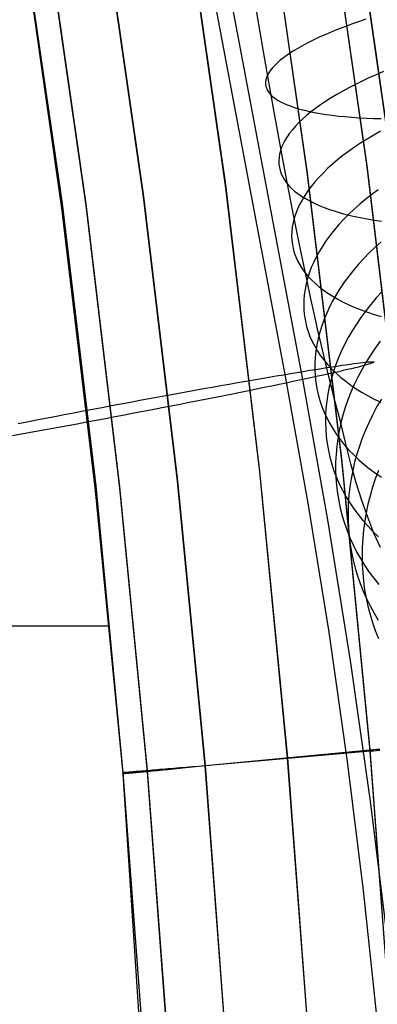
# Model space of a CAD drawing. Header units: millimetres. Extents: x 119 to 175.9, y -203.1 to -153.8.
# Tile 251 of 256: x 166.8 to 168.1, y -183.6 to -180.1. Entities that reach past the tile are written whole.
import ezdxf

# ---------------------------------------------------------------- set-up
doc = ezdxf.new("R2010")
doc.units = ezdxf.units.MM
doc.header["$MEASUREMENT"] = 0
doc.layers.add('Layer 01', color=5, linetype='Continuous', true_color=0x0000ff)

msp = doc.modelspace()

# ---------------------------------------------------------------- linework, layer by layer
at = {"layer": 'Layer 01'}
for p, q in [((167.7378, -181.3358, 30.4315), (166.9194, -176.9959, 30.5253)), ((167.8, -181.3541, 31.8211), (166.9816, -177.0142, 31.9149)), ((168.0279, -180.5955, 35.1613), (167.8803, -179.5679, 35.16)), ((168.1158, -180.5845, 34.8977), (167.9678, -179.5544, 34.8964)), ((168.1158, -180.5888, 31.7016), (167.9678, -179.5587, 31.7003)), ((167.817, -180.6228, 35.267), (167.6703, -179.6011, 35.2657)), ((168.0279, -180.6005, 31.4381), (167.8803, -179.5728, 31.4368)), ((167.817, -180.6278, 31.3329), (167.6703, -179.6061, 31.3316)), ((167.5261, -180.6663, 31.3329), (167.3805, -179.6528, 31.3316)), ((167.5267, -180.6642, 35.2673), (167.3812, -179.6507, 35.266)), ((167.2354, -180.7068, 31.3329), (167.091, -179.7014, 31.3316)), ((167.2363, -180.7055, 35.2672), (167.092, -179.7002, 35.2659)), ((166.8017, -179.7329, 34.922), (166.9472, -180.7303, 34.9233)), ((167.032, -180.7368, 31.441), (166.8885, -179.7372, 31.4397)), ((167.0323, -180.7318, 35.1592), (166.8888, -179.7322, 35.1579)), ((166.9463, -180.7432, 34.8979), (166.8031, -179.7461, 34.8967)), ((166.9463, -180.7472, 31.7018), (166.8031, -179.75, 31.7005)), ((167.6472, -180.1157, 33.937), (167.6343, -180.0395, 33.9176)), ((167.9976, -180.0858, 34.5907), (167.9727, -180.0946, 34.5692)), ((168.0232, -180.077, 34.6112), (167.9976, -180.0858, 34.5907)), ((167.6602, -180.1911, 33.9591), (167.6472, -180.1157, 33.937)), ((167.903, -180.1217, 34.4999), (167.8815, -180.1309, 34.4752)), ((167.9254, -180.1126, 34.5238), (167.903, -180.1217, 34.4999)), ((167.9486, -180.1036, 34.547), (167.9254, -180.1126, 34.5238)), ((167.9727, -180.0946, 34.5692), (167.9486, -180.1036, 34.547)), ((167.8225, -180.1585, 34.3967), (167.8048, -180.1678, 34.3692)), ((167.8412, -180.1493, 34.4236), (167.8225, -180.1585, 34.3967)), ((167.8609, -180.1401, 34.4498), (167.8412, -180.1493, 34.4236)), ((167.8815, -180.1309, 34.4752), (167.8609, -180.1401, 34.4498)), ((167.6733, -180.2657, 33.9837), (167.6602, -180.1911, 33.9591)), ((167.7578, -180.1954, 34.283), (167.7442, -180.2046, 34.2532)), ((167.7724, -180.1862, 34.3123), (167.7578, -180.1954, 34.283)), ((167.7881, -180.177, 34.3411), (167.7724, -180.1862, 34.3123)), ((167.8048, -180.1678, 34.3692), (167.7881, -180.177, 34.3411)), ((167.7099, -180.2317, 34.1611), (167.7007, -180.2406, 34.1296)), ((167.7202, -180.2227, 34.1922), (167.7099, -180.2317, 34.1611)), ((167.7317, -180.2137, 34.223), (167.7202, -180.2227, 34.1922)), ((167.7442, -180.2046, 34.2532), (167.7317, -180.2137, 34.223)), ((167.6864, -180.3394, 34.0109), (167.6733, -180.2657, 33.9837)), ((167.6799, -180.2667, 34.0332), (167.6753, -180.2751, 34.0006)), ((167.6857, -180.2581, 34.0656), (167.6799, -180.2667, 34.0332)), ((167.6927, -180.2494, 34.0977), (167.6857, -180.2581, 34.0656)), ((167.7007, -180.2406, 34.1296), (167.6927, -180.2494, 34.0977)), ((168.0861, -180.2627, 34.6907), (168.06, -180.2738, 34.672)), ((167.6695, -180.2916, 33.9349), (167.6684, -180.2996, 33.9019)), ((167.6684, -180.2996, 33.9019), (167.6684, -180.3075, 33.8688)), ((167.6718, -180.2834, 33.9678), (167.6695, -180.2916, 33.9349)), ((167.6753, -180.2751, 34.0006), (167.6718, -180.2834, 33.9678)), ((168.0102, -180.2965, 34.632), (167.9864, -180.3081, 34.6107)), ((168.0347, -180.285, 34.6524), (168.0102, -180.2965, 34.632)), ((168.06, -180.2738, 34.672), (168.0347, -180.285, 34.6524)), ((167.6684, -180.3075, 33.8688), (167.6696, -180.3152, 33.8357)), ((167.6696, -180.3152, 33.8357), (167.672, -180.3227, 33.8026)), ((167.672, -180.3227, 33.8026), (167.6755, -180.33, 33.7695)), ((167.6755, -180.33, 33.7695), (167.6802, -180.3371, 33.7366)), ((167.6802, -180.3371, 33.7366), (167.686, -180.344, 33.7038)), ((167.9415, -180.3318, 34.5658), (167.9204, -180.3439, 34.5422)), ((167.9636, -180.3199, 34.5887), (167.9415, -180.3318, 34.5658)), ((167.9864, -180.3081, 34.6107), (167.9636, -180.3199, 34.5887)), ((167.686, -180.344, 33.7038), (167.693, -180.3507, 33.6712)), ((167.6995, -180.4121, 34.0405), (167.6864, -180.3394, 34.0109)), ((167.693, -180.3507, 33.6712), (167.7011, -180.3571, 33.6388)), ((167.7011, -180.3571, 33.6388), (167.7104, -180.3634, 33.6067)), ((167.7104, -180.3634, 33.6067), (167.7207, -180.3693, 33.5749)), ((167.7207, -180.3693, 33.5749), (167.7322, -180.3751, 33.5434)), ((167.8809, -180.3684, 34.4928), (167.8626, -180.3808, 34.467)), ((167.9002, -180.3561, 34.5178), (167.8809, -180.3684, 34.4928)), ((167.9204, -180.3439, 34.5422), (167.9002, -180.3561, 34.5178)), ((167.7322, -180.3751, 33.5434), (167.7447, -180.3806, 33.5123)), ((167.7447, -180.3806, 33.5123), (167.7584, -180.3858, 33.4816)), ((167.7584, -180.3858, 33.4816), (167.7731, -180.3907, 33.4513)), ((167.7731, -180.3907, 33.4513), (167.7888, -180.3954, 33.4215)), ((167.7888, -180.3954, 33.4215), (167.8056, -180.3998, 33.3922)), ((167.8056, -180.3998, 33.3922), (167.8233, -180.4039, 33.3635)), ((167.829, -180.4058, 34.4137), (167.8137, -180.4184, 34.3862)), ((167.8233, -180.4039, 33.3635), (167.8421, -180.4077, 33.3354)), ((167.8453, -180.3933, 34.4407), (167.829, -180.4058, 34.4137)), ((167.8626, -180.3808, 34.467), (167.8453, -180.3933, 34.4407)), ((167.7126, -180.4838, 34.0726), (167.6995, -180.4121, 34.0405)), ((167.7995, -180.431, 34.3581), (167.7863, -180.4436, 34.3295)), ((167.8137, -180.4184, 34.3862), (167.7995, -180.431, 34.3581)), ((167.8421, -180.4077, 33.3354), (167.8618, -180.4113, 33.3079)), ((167.8618, -180.4113, 33.3079), (167.8824, -180.4145, 33.2811)), ((167.8824, -180.4145, 33.2811), (167.9039, -180.4174, 33.2549)), ((167.9039, -180.4174, 33.2549), (167.9264, -180.4201, 33.2295)), ((167.9264, -180.4201, 33.2295), (167.9496, -180.4224, 33.2048)), ((167.9496, -180.4224, 33.2048), (167.9738, -180.4244, 33.1809)), ((167.9738, -180.4244, 33.1809), (167.9987, -180.4261, 33.1578)), ((167.9987, -180.4261, 33.1578), (168.0243, -180.4274, 33.1356)), ((168.0243, -180.4274, 33.1356), (168.0508, -180.4285, 33.1142)), ((168.0508, -180.4285, 33.1142), (168.0779, -180.4292, 33.0937)), ((167.7632, -180.4688, 34.2709), (167.7533, -180.4814, 34.241)), ((167.7742, -180.4562, 34.3004), (167.7632, -180.4688, 34.2709)), ((167.7863, -180.4436, 34.3295), (167.7742, -180.4562, 34.3004)), ((168.0758, -180.4736, 34.7428), (168.0515, -180.4875, 34.7237)), ((167.7258, -180.5543, 34.1072), (167.7126, -180.4838, 34.0726)), ((167.7369, -180.5064, 34.1802), (167.7303, -180.5188, 34.1493)), ((167.7445, -180.4939, 34.2108), (167.7369, -180.5064, 34.1802)), ((167.7533, -180.4814, 34.241), (167.7445, -180.4939, 34.2108)), ((168.0279, -180.5016, 34.7039), (168.0052, -180.516, 34.6833)), ((168.0515, -180.4875, 34.7237), (168.0279, -180.5016, 34.7039)), ((167.7208, -180.5433, 34.0868), (167.7177, -180.5554, 34.0552)), ((167.725, -180.5311, 34.1181), (167.7208, -180.5433, 34.0868)), ((167.7303, -180.5188, 34.1493), (167.725, -180.5311, 34.1181)), ((167.9624, -180.5454, 34.6398), (167.9423, -180.5604, 34.617)), ((167.9833, -180.5306, 34.6619), (167.9624, -180.5454, 34.6398)), ((168.0052, -180.516, 34.6833), (167.9833, -180.5306, 34.6619)), ((167.7158, -180.5674, 34.0236), (167.7151, -180.5792, 33.9918)), ((167.7151, -180.5792, 33.9918), (167.7155, -180.5908, 33.9599)), ((167.7177, -180.5554, 34.0552), (167.7158, -180.5674, 34.0236)), ((167.7389, -180.6236, 34.1441), (167.7258, -180.5543, 34.1072)), ((167.9232, -180.5757, 34.5935), (167.9051, -180.591, 34.5694)), ((167.9423, -180.5604, 34.617), (167.9232, -180.5757, 34.5935)), ((167.7155, -180.5908, 33.9599), (167.7171, -180.6023, 33.928)), ((167.7171, -180.6023, 33.928), (167.7198, -180.6136, 33.8962)), ((167.7198, -180.6136, 33.8962), (167.7238, -180.6246, 33.8644)), ((167.888, -180.6066, 34.5446), (167.8719, -180.6222, 34.5193)), ((167.9051, -180.591, 34.5694), (167.888, -180.6066, 34.5446)), ((168.1507, -181.6238, 35.1626), (168.0279, -180.5955, 35.1613)), ((168.1507, -181.6287, 31.4394), (168.0279, -180.6005, 31.4381)), ((167.7238, -180.6246, 33.8644), (167.7288, -180.6355, 33.8326)), ((167.7288, -180.6355, 33.8326), (167.735, -180.6461, 33.801)), ((167.735, -180.6461, 33.801), (167.7424, -180.6565, 33.7696)), ((167.752, -180.6916, 34.1834), (167.7389, -180.6236, 34.1441)), ((167.9392, -181.6456, 35.2683), (167.817, -180.6228, 35.267)), ((167.9392, -181.6506, 31.3342), (167.817, -180.6278, 31.3329)), ((167.8568, -180.638, 34.4934), (167.8427, -180.6539, 34.4669)), ((167.8719, -180.6222, 34.5193), (167.8568, -180.638, 34.4934)), ((167.6473, -181.6816, 31.3342), (167.5261, -180.6663, 31.3329)), ((167.6478, -181.6795, 35.2686), (167.5267, -180.6642, 35.2673)), ((167.7424, -180.6565, 33.7696), (167.7509, -180.6666, 33.7384)), ((167.7509, -180.6666, 33.7384), (167.7605, -180.6765, 33.7074)), ((167.7605, -180.6765, 33.7074), (167.7712, -180.686, 33.6766)), ((167.7712, -180.686, 33.6766), (167.783, -180.6953, 33.6462)), ((167.8178, -180.6858, 34.4126), (167.807, -180.7019, 34.3848)), ((167.8297, -180.6698, 34.44), (167.8178, -180.6858, 34.4126)), ((167.8427, -180.6539, 34.4669), (167.8297, -180.6698, 34.44)), ((168.0674, -180.6812, 34.8205), (168.0448, -180.6979, 34.8015)), ((167.3556, -181.7146, 31.3342), (167.2354, -180.7068, 31.3329)), ((167.3565, -181.7134, 35.2685), (167.2363, -180.7055, 35.2672)), ((167.7651, -180.7583, 34.225), (167.752, -180.6916, 34.1834)), ((167.783, -180.6953, 33.6462), (167.7959, -180.7043, 33.6162)), ((167.7973, -180.7179, 34.3566), (167.7887, -180.734, 34.328)), ((167.7959, -180.7043, 33.6162), (167.8099, -180.713, 33.5865)), ((167.807, -180.7019, 34.3848), (167.7973, -180.7179, 34.3566)), ((167.8099, -180.713, 33.5865), (167.8249, -180.7213, 33.5573)), ((167.8249, -180.7213, 33.5573), (167.8409, -180.7293, 33.5285)), ((168.023, -180.715, 34.7819), (168.0022, -180.7324, 34.7616)), ((168.0448, -180.6979, 34.8015), (168.023, -180.715, 34.7819)), ((167.0656, -181.7437, 34.8992), (166.9463, -180.7432, 34.8979)), ((167.0656, -181.7476, 31.7031), (166.9463, -180.7472, 31.7018)), ((166.9472, -180.7303, 34.9233), (167.0668, -181.7311, 34.9246)), ((167.1516, -181.7394, 31.4422), (167.032, -180.7368, 31.441)), ((167.1519, -181.7345, 35.1604), (167.0323, -180.7318, 35.1592)), ((167.7812, -180.75, 34.2991), (167.7749, -180.766, 34.2699)), ((167.7887, -180.734, 34.328), (167.7812, -180.75, 34.2991)), ((167.8409, -180.7293, 33.5285), (167.858, -180.737, 33.5002)), ((167.858, -180.737, 33.5002), (167.876, -180.7443, 33.4724)), ((167.876, -180.7443, 33.4724), (167.895, -180.7513, 33.4452)), ((167.895, -180.7513, 33.4452), (167.915, -180.7579, 33.4186)), ((167.9823, -180.7501, 34.7406), (167.9633, -180.768, 34.7189)), ((168.0022, -180.7324, 34.7616), (167.9823, -180.7501, 34.7406)), ((167.7781, -180.8234, 34.2688), (167.7651, -180.7583, 34.225)), ((167.7697, -180.7819, 34.2405), (167.7657, -180.7977, 34.2108)), ((167.7749, -180.766, 34.2699), (167.7697, -180.7819, 34.2405)), ((167.915, -180.7579, 33.4186), (167.9359, -180.7641, 33.3926)), ((167.9453, -180.7862, 34.6967), (167.9283, -180.8046, 34.6738)), ((167.9359, -180.7641, 33.3926), (167.9577, -180.7699, 33.3673)), ((167.9633, -180.768, 34.7189), (167.9453, -180.7862, 34.6967)), ((167.9577, -180.7699, 33.3673), (167.9803, -180.7753, 33.3426)), ((167.9803, -180.7753, 33.3426), (168.0038, -180.7803, 33.3187)), ((168.0038, -180.7803, 33.3187), (168.0282, -180.785, 33.2955)), ((168.0282, -180.785, 33.2955), (168.0533, -180.7892, 33.2731)), ((168.0533, -180.7892, 33.2731), (168.0791, -180.793, 33.2515)), ((167.7629, -180.8135, 34.1809), (167.7612, -180.8291, 34.1509)), ((167.7657, -180.7977, 34.2108), (167.7629, -180.8135, 34.1809)), ((167.791, -180.8871, 34.3148), (167.7781, -180.8234, 34.2688)), ((167.9123, -180.8232, 34.6504), (167.8974, -180.842, 34.6264)), ((167.9283, -180.8046, 34.6738), (167.9123, -180.8232, 34.6504)), ((167.7612, -180.8291, 34.1509), (167.7606, -180.8446, 34.1208)), ((167.7606, -180.8446, 34.1208), (167.7612, -180.8599, 34.0906)), ((167.7612, -180.8599, 34.0906), (167.763, -180.875, 34.0603)), ((167.8835, -180.861, 34.602), (167.8706, -180.88, 34.577)), ((167.8974, -180.842, 34.6264), (167.8835, -180.861, 34.602)), ((167.763, -180.875, 34.0603), (167.7659, -180.89, 34.0301)), ((167.7659, -180.89, 34.0301), (167.77, -180.9047, 33.9998)), ((167.8038, -180.9492, 34.363), (167.791, -180.8871, 34.3148)), ((167.8706, -180.88, 34.577), (167.8589, -180.8992, 34.5516)), ((168.0564, -180.885, 34.919), (168.0358, -180.9048, 34.9005)), ((168.0779, -180.8656, 34.9368), (168.0564, -180.885, 34.919)), ((167.77, -180.9047, 33.9998), (167.7753, -180.9193, 33.9697)), ((167.7753, -180.9193, 33.9697), (167.7817, -180.9335, 33.9396)), ((167.8482, -180.9185, 34.5258), (167.8387, -180.9378, 34.4996)), ((167.8589, -180.8992, 34.5516), (167.8482, -180.9185, 34.5258)), ((168.0161, -180.925, 34.8815), (167.9974, -180.9455, 34.8618)), ((168.0358, -180.9048, 34.9005), (168.0161, -180.925, 34.8815)), ((167.7817, -180.9335, 33.9396), (167.7892, -180.9475, 33.9097)), ((167.7892, -180.9475, 33.9097), (167.7979, -180.9613, 33.88)), ((167.7979, -180.9613, 33.88), (167.8077, -180.9747, 33.8505)), ((167.8165, -181.0096, 34.4133), (167.8038, -180.9492, 34.363)), ((167.8303, -180.9571, 34.4731), (167.823, -180.9765, 34.4462)), ((167.8387, -180.9378, 34.4996), (167.8303, -180.9571, 34.4731)), ((167.9974, -180.9455, 34.8618), (167.9797, -180.9663, 34.8415)), ((167.8077, -180.9747, 33.8505), (167.8185, -180.9878, 33.8212)), ((167.8168, -180.9959, 34.4191), (167.8118, -181.0152, 34.3917)), ((167.823, -180.9765, 34.4462), (167.8168, -180.9959, 34.4191)), ((167.8185, -180.9878, 33.8212), (167.8305, -181.0006, 33.7922)), ((167.8305, -181.0006, 33.7922), (167.8436, -181.013, 33.7635)), ((167.9629, -180.9874, 34.8207), (167.9473, -181.0087, 34.7994)), ((167.9797, -180.9663, 34.8415), (167.9629, -180.9874, 34.8207)), ((167.808, -181.0345, 34.364), (167.8053, -181.0537, 34.3362)), ((167.8118, -181.0152, 34.3917), (167.808, -181.0345, 34.364)), ((167.8291, -181.0683, 34.4656), (167.8165, -181.0096, 34.4133)), ((167.8436, -181.013, 33.7635), (167.8577, -181.0251, 33.7352)), ((167.8577, -181.0251, 33.7352), (167.8729, -181.0368, 33.7072)), ((167.9326, -181.0303, 34.7776), (167.919, -181.0521, 34.7553)), ((167.9473, -181.0087, 34.7994), (167.9326, -181.0303, 34.7776)), ((167.8053, -181.0537, 34.3362), (167.8038, -181.0728, 34.3082)), ((167.8416, -181.1251, 34.52), (167.8291, -181.0683, 34.4656)), ((167.8729, -181.0368, 33.7072), (167.8891, -181.0481, 33.6797)), ((167.8891, -181.0481, 33.6797), (167.9063, -181.0591, 33.6527)), ((167.9063, -181.0591, 33.6527), (167.9244, -181.0696, 33.6261)), ((167.919, -181.0521, 34.7553), (167.9065, -181.074, 34.7326)), ((167.9244, -181.0696, 33.6261), (167.9436, -181.0796, 33.6)), ((168.0604, -181.0651, 35.0503), (168.0413, -181.0876, 35.0333)), ((168.0804, -181.043, 35.0669), (168.0604, -181.0651, 35.0503)), ((167.8038, -181.0728, 34.3082), (167.8034, -181.0917, 34.2801)), ((167.8034, -181.0917, 34.2801), (167.8042, -181.1106, 34.2519)), ((167.8951, -181.0961, 34.7094), (167.8848, -181.1184, 34.6858)), ((167.9065, -181.074, 34.7326), (167.8951, -181.0961, 34.7094)), ((167.9436, -181.0796, 33.6), (167.9637, -181.0893, 33.5745)), ((167.9637, -181.0893, 33.5745), (167.9847, -181.0985, 33.5496)), ((167.9847, -181.0985, 33.5496), (168.0066, -181.1072, 33.5252)), ((168.0413, -181.0876, 35.0333), (168.0232, -181.1105, 35.0156)), ((167.8042, -181.1106, 34.2519), (167.8062, -181.1292, 34.2236)), ((167.8062, -181.1292, 34.2236), (167.8093, -181.1477, 34.1954)), ((167.8539, -181.1802, 34.5762), (167.8416, -181.1251, 34.52)), ((167.8848, -181.1184, 34.6858), (167.8756, -181.1407, 34.6619)), ((168.0061, -181.1338, 34.9975), (167.99, -181.1574, 34.9788)), ((168.0232, -181.1105, 35.0156), (168.0061, -181.1338, 34.9975)), ((168.0066, -181.1072, 33.5252), (168.0294, -181.1154, 33.5016)), ((168.0294, -181.1154, 33.5016), (168.053, -181.1232, 33.4785)), ((168.053, -181.1232, 33.4785), (168.0774, -181.1305, 33.4562)), ((167.8093, -181.1477, 34.1954), (167.8136, -181.1659, 34.1671)), ((167.8136, -181.1659, 34.1671), (167.8191, -181.1839, 34.1389)), ((167.8675, -181.1632, 34.6376), (167.8606, -181.1856, 34.6131)), ((167.8756, -181.1407, 34.6619), (167.8675, -181.1632, 34.6376)), ((167.99, -181.1574, 34.9788), (167.9749, -181.1812, 34.9597)), ((167.8191, -181.1839, 34.1389), (167.8256, -181.2017, 34.1107)), ((167.8256, -181.2017, 34.1107), (167.8334, -181.2191, 34.0827)), ((167.8548, -181.2081, 34.5882), (167.8502, -181.2306, 34.5632)), ((167.8661, -181.2332, 34.6343), (167.8539, -181.1802, 34.5762)), ((167.8606, -181.1856, 34.6131), (167.8548, -181.2081, 34.5882)), ((167.9609, -181.2054, 34.9401), (167.948, -181.2298, 34.9201)), ((167.9749, -181.1812, 34.9597), (167.9609, -181.2054, 34.9401)), ((167.8334, -181.2191, 34.0827), (167.8422, -181.2363, 34.0548)), ((167.8422, -181.2363, 34.0548), (167.8522, -181.2532, 34.0271)), ((167.8502, -181.2306, 34.5632), (167.8467, -181.2531, 34.5378)), ((167.8781, -181.2843, 34.6942), (167.8661, -181.2332, 34.6343)), ((167.948, -181.2298, 34.9201), (167.9362, -181.2545, 34.8997)), ((168.0568, -181.2424, 35.1914), (168.0398, -181.2676, 35.1758)), ((168.0748, -181.2177, 35.2065), (168.0568, -181.2424, 35.1914)), ((167.8444, -181.2755, 34.5124), (167.8432, -181.2978, 34.4867)), ((167.8467, -181.2531, 34.5378), (167.8444, -181.2755, 34.5124)), ((167.8522, -181.2532, 34.0271), (167.8633, -181.2697, 33.9997)), ((167.8633, -181.2697, 33.9997), (167.8754, -181.2858, 33.9724)), ((167.9255, -181.2793, 34.8789), (167.9159, -181.3043, 34.8578)), ((167.9362, -181.2545, 34.8997), (167.9255, -181.2793, 34.8789)), ((168.0398, -181.2676, 35.1758), (168.0238, -181.2932, 35.1598)), ((167.8432, -181.2978, 34.4867), (167.8433, -181.32, 34.4609)), ((167.8462, -181.318, 30.5507), (167.8664, -181.3147, 30.578)), ((167.8664, -181.3147, 30.578), (167.8858, -181.3117, 30.6059)), ((167.8754, -181.2858, 33.9724), (167.8887, -181.3016, 33.9455)), ((167.8899, -181.3334, 34.7558), (167.8781, -181.2843, 34.6942)), ((167.8858, -181.3117, 30.6059), (167.9041, -181.3088, 30.6346)), ((167.8887, -181.3016, 33.9455), (167.903, -181.3169, 33.9188)), ((167.9041, -181.3088, 30.6346), (167.9215, -181.3062, 30.6639)), ((167.9159, -181.3043, 34.8578), (167.9074, -181.3294, 34.8363)), ((167.9215, -181.3062, 30.6639), (167.9379, -181.3037, 30.6937)), ((167.9379, -181.3037, 30.6937), (167.9532, -181.3015, 30.7241)), ((167.9532, -181.3015, 30.7241), (167.9675, -181.2995, 30.7551)), ((167.9675, -181.2995, 30.7551), (167.9808, -181.2977, 30.7865)), ((167.9854, -181.3126, 31.5194), (167.9726, -181.3157, 31.5509)), ((167.9808, -181.2977, 30.7865), (167.9929, -181.2961, 30.8184)), ((167.9972, -181.3097, 31.4875), (167.9854, -181.3126, 31.5194)), ((167.9929, -181.2961, 30.8184), (168.004, -181.2947, 30.8506)), ((168.0078, -181.307, 31.4552), (167.9972, -181.3097, 31.4875)), ((168.004, -181.2947, 30.8506), (168.014, -181.2935, 30.8833)), ((168.0174, -181.3045, 31.4225), (168.0078, -181.307, 31.4552)), ((168.0238, -181.2932, 35.1598), (168.0089, -181.3191, 35.1434)), ((168.014, -181.2935, 30.8833), (168.0228, -181.2925, 30.9162)), ((168.0258, -181.3022, 31.3895), (168.0174, -181.3045, 31.4225)), ((168.0228, -181.2925, 30.9162), (168.0305, -181.2918, 30.9495)), ((168.0331, -181.3001, 31.3562), (168.0258, -181.3022, 31.3895)), ((168.0305, -181.2918, 30.9495), (168.0371, -181.2913, 30.983)), ((168.0393, -181.2982, 31.3227), (168.0331, -181.3001, 31.3562)), ((168.0371, -181.2913, 30.983), (168.0426, -181.291, 31.0167)), ((168.0443, -181.2965, 31.2889), (168.0393, -181.2982, 31.3227)), ((168.0426, -181.291, 31.0167), (168.0468, -181.2909, 31.0506)), ((168.0481, -181.2951, 31.255), (168.0443, -181.2965, 31.2889)), ((168.0468, -181.2909, 31.0506), (168.05, -181.2911, 31.0846)), ((168.0508, -181.2938, 31.221), (168.0481, -181.2951, 31.255)), ((168.05, -181.2911, 31.0846), (168.0519, -181.2914, 31.1187)), ((168.0524, -181.2928, 31.1869), (168.0508, -181.2938, 31.221)), ((168.0519, -181.2914, 31.1187), (168.0527, -181.292, 31.1528)), ((168.0527, -181.292, 31.1528), (168.0524, -181.2928, 31.1869)), ((167.6533, -181.3502, 30.3612), (167.6801, -181.3456, 30.3818)), ((167.6801, -181.3456, 30.3818), (167.7062, -181.3412, 30.4033)), ((167.7062, -181.3412, 30.4033), (167.7316, -181.3369, 30.4258)), ((167.7316, -181.3369, 30.4258), (167.7562, -181.3327, 30.4491)), ((167.8197, -181.7924, 30.4149), (167.7378, -181.3358, 30.4315)), ((167.7562, -181.3327, 30.4491), (167.78, -181.3288, 30.4733)), ((167.78, -181.3288, 30.4733), (167.8029, -181.325, 30.4983)), ((167.8029, -181.325, 30.4983), (167.825, -181.3214, 30.5241)), ((167.833, -181.3471, 31.7826), (167.8112, -181.3517, 31.8085)), ((167.825, -181.3214, 30.5241), (167.8462, -181.318, 30.5507)), ((167.8538, -181.3425, 31.7559), (167.833, -181.3471, 31.7826)), ((167.8433, -181.32, 34.4609), (167.8445, -181.342, 34.4351)), ((167.8445, -181.342, 34.4351), (167.8468, -181.3639, 34.4091)), ((167.8737, -181.3382, 31.7285), (167.8538, -181.3425, 31.7559)), ((167.8927, -181.334, 31.7004), (167.8737, -181.3382, 31.7285)), ((167.9015, -181.3803, 34.819), (167.8899, -181.3334, 34.7558)), ((167.9107, -181.33, 31.6717), (167.8927, -181.334, 31.7004)), ((167.9074, -181.3294, 34.8363), (167.9001, -181.3546, 34.8146)), ((167.903, -181.3169, 33.9188), (167.9183, -181.3319, 33.8925)), ((167.9277, -181.3262, 31.6424), (167.9107, -181.33, 31.6717)), ((167.9183, -181.3319, 33.8925), (167.9347, -181.3464, 33.8666)), ((167.9437, -181.3225, 31.6124), (167.9277, -181.3262, 31.6424)), ((167.9347, -181.3464, 33.8666), (167.9521, -181.3604, 33.8411)), ((167.9587, -181.319, 31.5819), (167.9437, -181.3225, 31.6124)), ((167.9726, -181.3157, 31.5509), (167.9587, -181.319, 31.5819)), ((167.995, -181.3454, 35.1265), (167.9822, -181.3719, 35.1093)), ((168.0089, -181.3191, 35.1434), (167.995, -181.3454, 35.1265)), ((167.4483, -181.3864, 30.2449), (167.4792, -181.3808, 30.2584)), ((167.4792, -181.3808, 30.2584), (167.5096, -181.3754, 30.2729)), ((167.5096, -181.3754, 30.2729), (167.5395, -181.3701, 30.2885)), ((167.5395, -181.3701, 30.2885), (167.5689, -181.3649, 30.3052)), ((167.5689, -181.3649, 30.3052), (167.5977, -181.3599, 30.3228)), ((167.5977, -181.3599, 30.3228), (167.6258, -181.355, 30.3415)), ((167.6258, -181.355, 30.3415), (167.6533, -181.3502, 30.3612)), ((167.6634, -181.3826, 31.9464), (167.6361, -181.3881, 31.9662)), ((167.6899, -181.3771, 31.9256), (167.6634, -181.3826, 31.9464)), ((167.7158, -181.3718, 31.9039), (167.6899, -181.3771, 31.9256)), ((167.7408, -181.3666, 31.8813), (167.7158, -181.3718, 31.9039)), ((167.7651, -181.3615, 31.8579), (167.7408, -181.3666, 31.8813)), ((167.7886, -181.3565, 31.8336), (167.7651, -181.3615, 31.8579)), ((167.8112, -181.3517, 31.8085), (167.7886, -181.3565, 31.8336)), ((167.8892, -181.8516, 31.803), (167.8, -181.3541, 31.8211)), ((167.8468, -181.3639, 34.4091), (167.8504, -181.3856, 34.3832)), ((167.8939, -181.3799, 34.7925), (167.8889, -181.4052, 34.7702)), ((167.9001, -181.3546, 34.8146), (167.8939, -181.3799, 34.7925)), ((167.9129, -181.4251, 34.8839), (167.9015, -181.3803, 34.819)), ((167.9521, -181.3604, 33.8411), (167.9705, -181.374, 33.816)), ((167.9822, -181.3719, 35.1093), (167.9705, -181.3988, 35.0917)), ((167.9705, -181.374, 33.816), (167.9898, -181.3871, 33.7914)), ((167.2552, -181.4216, 30.1876), (167.2881, -181.4155, 30.1943)), ((167.2881, -181.4155, 30.1943), (167.3208, -181.4095, 30.2021)), ((167.3208, -181.4095, 30.2021), (167.3532, -181.4036, 30.2111)), ((167.3532, -181.4036, 30.2111), (167.3853, -181.3978, 30.2213)), ((167.3853, -181.3978, 30.2213), (167.417, -181.392, 30.2325)), ((167.417, -181.392, 30.2325), (167.4483, -181.3864, 30.2449)), ((167.4906, -181.4174, 32.05), (167.4598, -181.4235, 32.0637)), ((167.5208, -181.4114, 32.0353), (167.4906, -181.4174, 32.05)), ((167.5505, -181.4054, 32.0196), (167.5208, -181.4114, 32.0353)), ((167.5796, -181.3996, 32.0028), (167.5505, -181.4054, 32.0196)), ((167.6082, -181.3938, 31.985), (167.5796, -181.3996, 32.0028)), ((167.6361, -181.3881, 31.9662), (167.6082, -181.3938, 31.985)), ((167.8504, -181.3856, 34.3832), (167.8551, -181.407, 34.3572)), ((167.8551, -181.407, 34.3572), (167.8609, -181.4283, 34.3313)), ((167.8889, -181.4052, 34.7702), (167.885, -181.4305, 34.7477)), ((167.9705, -181.3988, 35.0917), (167.9599, -181.4258, 35.0737)), ((167.9898, -181.3871, 33.7914), (168.0101, -181.3997, 33.7673)), ((168.0101, -181.3997, 33.7673), (168.0313, -181.4118, 33.7438)), ((168.0313, -181.4118, 33.7438), (168.0533, -181.4233, 33.7208)), ((167.0547, -181.459, 30.1722), (167.0883, -181.4527, 30.1718)), ((167.0883, -181.4527, 30.1718), (167.1218, -181.4464, 30.1726)), ((167.1218, -181.4464, 30.1726), (167.1553, -181.4401, 30.1746)), ((167.1553, -181.4401, 30.1746), (167.1887, -181.4339, 30.1777)), ((167.1887, -181.4339, 30.1777), (167.222, -181.4277, 30.1821)), ((167.222, -181.4277, 30.1821), (167.2552, -181.4216, 30.1876)), ((167.3329, -181.4484, 32.107), (167.3003, -181.4547, 32.115)), ((167.3652, -181.4421, 32.0979), (167.3329, -181.4484, 32.107)), ((167.3971, -181.4358, 32.0876), (167.3652, -181.4421, 32.0979)), ((167.4287, -181.4296, 32.0762), (167.3971, -181.4358, 32.0876)), ((167.4598, -181.4235, 32.0637), (167.4287, -181.4296, 32.0762)), ((167.8609, -181.4283, 34.3313), (167.8679, -181.4492, 34.3054)), ((167.8679, -181.4492, 34.3054), (167.876, -181.4698, 34.2797)), ((167.885, -181.4305, 34.7477), (167.8823, -181.4558, 34.725)), ((167.9241, -181.4677, 34.9502), (167.9129, -181.4251, 34.8839)), ((167.9505, -181.4531, 35.0555), (167.9422, -181.4805, 35.0369)), ((167.9599, -181.4258, 35.0737), (167.9505, -181.4531, 35.0555)), ((168.063, -181.4501, 35.3942), (168.0484, -181.4775, 35.3798)), ((168.0533, -181.4233, 33.7208), (168.0763, -181.4343, 33.6983)), ((168.0786, -181.4231, 35.4081), (168.063, -181.4501, 35.3942)), ((166.8883, -181.4908, 30.1918), (166.9213, -181.4845, 30.1855)), ((166.9213, -181.4845, 30.1855), (166.9545, -181.4781, 30.1804)), ((166.9545, -181.4781, 30.1804), (166.9878, -181.4717, 30.1765)), ((166.9878, -181.4717, 30.1765), (167.0212, -181.4654, 30.1737)), ((167.0212, -181.4654, 30.1737), (167.0547, -181.459, 30.1722)), ((167.1343, -181.4865, 32.1376), (167.1007, -181.4928, 32.1386)), ((167.1678, -181.4801, 32.1354), (167.1343, -181.4865, 32.1376)), ((167.2011, -181.4737, 32.1321), (167.1678, -181.4801, 32.1354)), ((167.2344, -181.4674, 32.1276), (167.2011, -181.4737, 32.1321)), ((167.2674, -181.461, 32.1219), (167.2344, -181.4674, 32.1276)), ((167.3003, -181.4547, 32.115), (167.2674, -181.461, 32.1219)), ((167.876, -181.4698, 34.2797), (167.8853, -181.4902, 34.254)), ((167.8808, -181.481, 34.7021), (167.8804, -181.5062, 34.6791)), ((167.8823, -181.4558, 34.725), (167.8808, -181.481, 34.7021)), ((167.935, -181.508, 35.018), (167.9241, -181.4677, 34.9502)), ((167.9422, -181.4805, 35.0369), (167.935, -181.508, 35.018)), ((168.0484, -181.4775, 35.3798), (168.0349, -181.5052, 35.3651)), ((166.7911, -181.5097, 30.2175), (166.8232, -181.5035, 30.2078)), ((166.8232, -181.5035, 30.2078), (166.8556, -181.4972, 30.1992)), ((166.8556, -181.4972, 30.1992), (166.8883, -181.4908, 30.1918)), ((166.9336, -181.5241, 32.1257), (166.9006, -181.5302, 32.1196)), ((166.9668, -181.5179, 32.1306), (166.9336, -181.5241, 32.1257)), ((167.0002, -181.5117, 32.1344), (166.9668, -181.5179, 32.1306)), ((167.0337, -181.5054, 32.137), (167.0002, -181.5117, 32.1344)), ((167.0672, -181.4991, 32.1383), (167.0337, -181.5054, 32.137)), ((167.1007, -181.4928, 32.1386), (167.0672, -181.4991, 32.1383)), ((167.8804, -181.5062, 34.6791), (167.8812, -181.5312, 34.6559)), ((167.8853, -181.4902, 34.254), (167.8957, -181.5102, 34.2285)), ((167.8957, -181.5102, 34.2285), (167.9072, -181.5298, 34.2032)), ((167.935, -181.508, 35.018), (167.929, -181.5357, 34.9989)), ((167.9522, -181.5821, 35.1236), (167.935, -181.508, 35.018)), ((168.0349, -181.5052, 35.3651), (168.0224, -181.5332, 35.3501)), ((166.803, -181.548, 32.0943), (166.771, -181.5538, 32.0836)), ((166.8352, -181.5421, 32.1039), (166.803, -181.548, 32.0943)), ((166.8678, -181.5362, 32.1123), (166.8352, -181.5421, 32.1039)), ((166.9006, -181.5302, 32.1196), (166.8678, -181.5362, 32.1123)), ((167.8812, -181.5312, 34.6559), (167.8832, -181.5561, 34.6327)), ((167.8832, -181.5561, 34.6327), (167.8864, -181.5808, 34.6094)), ((167.9072, -181.5298, 34.2032), (167.9197, -181.549, 34.1782)), ((167.9197, -181.549, 34.1782), (167.9334, -181.5678, 34.1533)), ((167.929, -181.5357, 34.9989), (167.9241, -181.5634, 34.9796)), ((168.0224, -181.5332, 35.3501), (168.0111, -181.5614, 35.3346)), ((167.8864, -181.5808, 34.6094), (167.8907, -181.6053, 34.5861)), ((167.9204, -181.5911, 34.96), (167.9179, -181.6189, 34.9403)), ((167.9241, -181.5634, 34.9796), (167.9204, -181.5911, 34.96)), ((167.9334, -181.5678, 34.1533), (167.9481, -181.5861, 34.1288)), ((167.9481, -181.5861, 34.1288), (167.9638, -181.604, 34.1045)), ((167.9704, -181.6527, 35.2315), (167.9522, -181.5821, 35.1236)), ((168.0009, -181.5899, 35.3189), (167.9918, -181.6186, 35.3028)), ((168.0111, -181.5614, 35.3346), (168.0009, -181.5899, 35.3189)), ((167.8907, -181.6053, 34.5861), (167.8962, -181.6296, 34.5628)), ((167.9179, -181.6189, 34.9403), (167.9165, -181.6466, 34.9204)), ((167.9638, -181.604, 34.1045), (167.9806, -181.6214, 34.0806)), ((167.9806, -181.6214, 34.0806), (167.9984, -181.6383, 34.057)), ((167.9918, -181.6186, 35.3028), (167.9838, -181.6475, 35.2864)), ((167.8962, -181.6296, 34.5628), (167.9029, -181.6536, 34.5395)), ((167.9029, -181.6536, 34.5395), (167.9106, -181.6773, 34.5163)), ((167.9165, -181.6466, 34.9204), (167.9163, -181.6742, 34.9003)), ((168.0389, -182.6665, 35.2697), (167.9392, -181.6456, 35.2683)), ((168.0389, -182.6715, 31.3355), (167.9392, -181.6506, 31.3342)), ((167.9896, -181.7197, 35.3415), (167.9704, -181.6527, 35.2315)), ((167.9838, -181.6475, 35.2864), (167.977, -181.6765, 35.2697)), ((167.9984, -181.6383, 34.057), (168.0171, -181.6547, 34.0339)), ((168.0171, -181.6547, 34.0339), (168.0369, -181.6706, 34.0111)), ((167.7464, -182.6965, 31.3355), (167.6473, -181.6816, 31.3342)), ((167.7469, -182.6944, 35.2699), (167.6478, -181.6795, 35.2686)), ((167.9106, -181.6773, 34.5163), (167.9196, -181.7007, 34.4931)), ((167.9163, -181.6742, 34.9003), (167.9173, -181.7017, 34.8801)), ((167.977, -181.6765, 35.2697), (167.9714, -181.7056, 35.2528)), ((168.0369, -181.6706, 34.0111), (168.0575, -181.6858, 33.9889)), ((168.0681, -181.6763, 35.6042), (168.0571, -181.7059, 35.5911)), ((168.0575, -181.6858, 33.9889), (168.0791, -181.7005, 33.967)), ((167.0668, -181.7311, 34.9246), (167.1603, -182.7348, 34.9259)), ((167.4541, -182.7235, 31.3355), (167.3556, -181.7146, 31.3342)), ((167.4549, -182.7222, 35.2698), (167.3565, -181.7134, 35.2685)), ((167.9173, -181.7017, 34.8801), (167.9195, -181.7291, 34.8599)), ((167.9195, -181.7291, 34.8599), (167.9228, -181.7564, 34.8396)), ((167.9196, -181.7007, 34.4931), (167.9296, -181.7238, 34.4701)), ((167.9296, -181.7238, 34.4701), (167.9408, -181.7464, 34.4472)), ((167.9714, -181.7056, 35.2528), (167.9669, -181.7348, 35.2356)), ((168.0097, -181.7829, 35.4535), (167.9896, -181.7197, 35.3415)), ((168.0571, -181.7059, 35.5911), (168.0473, -181.7357, 35.5776)), ((167.1634, -182.7465, 34.9005), (167.0656, -181.7437, 34.8992)), ((167.1633, -182.7505, 31.7044), (167.0656, -181.7476, 31.7031)), ((167.2495, -182.744, 31.4435), (167.1516, -181.7394, 31.4422)), ((167.2498, -182.7391, 35.1617), (167.1519, -181.7345, 35.1604)), ((167.9228, -181.7564, 34.8396), (167.9273, -181.7834, 34.8192)), ((167.9408, -181.7464, 34.4472), (167.953, -181.7687, 34.4244)), ((167.9635, -181.764, 35.2182), (167.9614, -181.7932, 35.2006)), ((167.9669, -181.7348, 35.2356), (167.9635, -181.764, 35.2182)), ((168.0386, -181.7657, 35.5638), (168.0311, -181.7959, 35.5497)), ((168.0473, -181.7357, 35.5776), (168.0386, -181.7657, 35.5638)), ((167.8933, -182.2497, 30.3848), (167.8197, -181.7924, 30.4149)), ((167.9273, -181.7834, 34.8192), (167.933, -181.8102, 34.7988)), ((167.953, -181.7687, 34.4244), (167.9664, -181.7905, 34.4019)), ((167.9614, -181.7932, 35.2006), (167.9604, -181.8223, 35.1828)), ((167.9664, -181.7905, 34.4019), (167.9808, -181.8119, 34.3796)), ((168.0307, -181.8424, 35.5674), (168.0097, -181.7829, 35.4535)), ((168.0311, -181.7959, 35.5497), (168.0247, -181.8262, 35.5354)), ((167.933, -181.8102, 34.7988), (167.9398, -181.8368, 34.7785)), ((167.9398, -181.8368, 34.7785), (167.9478, -181.863, 34.7581)), ((167.9604, -181.8223, 35.1828), (167.9605, -181.8514, 35.1649)), ((167.9808, -181.8119, 34.3796), (167.9963, -181.8328, 34.3575)), ((167.9963, -181.8328, 34.3575), (168.0128, -181.8532, 34.3357)), ((168.0247, -181.8262, 35.5354), (168.0195, -181.8566, 35.5207)), ((167.9693, -182.3499, 31.7702), (167.8892, -181.8516, 31.803)), ((167.9478, -181.863, 34.7581), (167.9569, -181.8889, 34.7378)), ((167.9605, -181.8514, 35.1649), (167.9619, -181.8803, 35.1469)), ((168.0128, -181.8532, 34.3357), (168.0303, -181.873, 34.3142)), ((168.0195, -181.8566, 35.5207), (168.0154, -181.887, 35.5059)), ((168.0303, -181.873, 34.3142), (168.0488, -181.8923, 34.293)), ((168.0525, -181.8981, 35.683), (168.0307, -181.8424, 35.5674)), ((167.9569, -181.8889, 34.7378), (167.9671, -181.9145, 34.7176)), ((167.9619, -181.8803, 35.1469), (167.9644, -181.9091, 35.1287)), ((168.0154, -181.887, 35.5059), (168.0124, -181.9175, 35.4908)), ((168.0488, -181.8923, 34.293), (168.0683, -181.911, 34.2722)), ((168.0752, -181.9498, 35.8003), (168.0525, -181.8981, 35.683)), ((167.9644, -181.9091, 35.1287), (167.9681, -181.9378, 35.1105)), ((167.9671, -181.9145, 34.7176), (167.9785, -181.9396, 34.6975)), ((167.9681, -181.9378, 35.1105), (167.9729, -181.9662, 35.0921)), ((167.9785, -181.9396, 34.6975), (167.9909, -181.9644, 34.6776)), ((168.0124, -181.9175, 35.4908), (168.0107, -181.948, 35.4755)), ((167.9729, -181.9662, 35.0921), (167.9789, -181.9943, 35.0738)), ((167.9909, -181.9644, 34.6776), (168.0045, -181.9887, 34.6577)), ((168.0107, -181.948, 35.4755), (168.0101, -181.9784, 35.46)), ((167.9789, -181.9943, 35.0738), (167.9861, -182.0222, 35.0554)), ((168.0045, -181.9887, 34.6577), (168.0191, -182.0125, 34.6381)), ((168.0101, -181.9784, 35.46), (168.0107, -182.0087, 35.4443)), ((168.0107, -182.0087, 35.4443), (168.0124, -182.039, 35.4285)), ((168.0191, -182.0125, 34.6381), (168.0347, -182.0358, 34.6187)), ((167.9861, -182.0222, 35.0554), (167.9944, -182.0497, 35.037)), ((168.0124, -182.039, 35.4285), (168.0153, -182.069, 35.4125)), ((168.0347, -182.0358, 34.6187), (168.0514, -182.0585, 34.5995)), ((167.9944, -182.0497, 35.037), (168.0038, -182.0769, 35.0186)), ((168.0038, -182.0769, 35.0186), (168.0143, -182.1037, 35.0003)), ((168.0153, -182.069, 35.4125), (168.0194, -182.0988, 35.3964)), ((168.0514, -182.0585, 34.5995), (168.0691, -182.0807, 34.5805)), ((168.0143, -182.1037, 35.0003), (168.026, -182.1301, 34.982)), ((168.0194, -182.0988, 35.3964), (168.0246, -182.1285, 35.3803)), ((168.0246, -182.1285, 35.3803), (168.031, -182.1578, 35.364)), ((168.026, -182.1301, 34.982), (168.0387, -182.1561, 34.9638)), ((168.031, -182.1578, 35.364), (168.0385, -182.1869, 35.3477)), ((168.0385, -182.1869, 35.3477), (168.0472, -182.2156, 35.3314)), ((168.0387, -182.1561, 34.9638), (168.0526, -182.1815, 34.9458)), ((168.0526, -182.1815, 34.9458), (168.0675, -182.2065, 34.9278)), ((168.0472, -182.2156, 35.3314), (168.057, -182.2439, 35.315)), ((167.1163, -182.228, 34.9252), (127.838, -182.228, 34.9252)), ((167.9584, -182.7073, 30.3412), (167.8933, -182.2497, 30.3848)), ((168.057, -182.2439, 35.315), (168.0679, -182.2718, 35.2987)), ((168.0403, -182.8484, 31.7227), (167.9693, -182.3499, 31.7702)), ((168.0389, -182.6715, 31.3355), (167.4541, -182.7235, 31.3355)), ((167.4549, -182.7222, 35.2698), (168.0389, -182.6665, 35.2697)), ((168.0389, -182.6665, 35.2697), (168.0506, -182.6655, 35.2683)), ((168.1542, -184.2043, 35.2716), (168.0389, -182.6665, 35.2697)), ((168.0503, -182.6706, 31.3368), (168.0389, -182.6715, 31.3355)), ((168.1542, -184.2093, 31.3375), (168.0389, -182.6715, 31.3355)), ((168.0617, -182.6696, 31.3385), (168.0503, -182.6706, 31.3368)), ((168.0506, -182.6655, 35.2683), (168.0622, -182.6645, 35.2665)), ((168.0729, -182.6687, 31.3407), (168.0617, -182.6696, 31.3385)), ((168.0622, -182.6645, 35.2665), (168.0737, -182.6636, 35.2643)), ((167.8613, -184.2287, 31.3375), (167.7464, -182.6965, 31.3355)), ((167.8617, -184.2266, 35.2719), (167.7469, -182.6944, 35.2699)), ((168.0151, -183.1644, 30.2842), (167.9584, -182.7073, 30.3412)), ((167.1603, -182.7348, 34.9259), (167.3641, -185.7844, 34.9298)), ((167.1725, -182.7456, 35.0178), (167.1757, -182.7453, 35.0292)), ((167.1757, -182.7453, 35.0292), (167.1792, -182.745, 35.0405)), ((167.1792, -182.745, 35.0405), (167.1831, -182.7447, 35.0517)), ((167.1831, -182.7447, 35.0517), (167.1874, -182.7443, 35.0627)), ((167.1874, -182.7443, 35.0627), (167.1921, -182.7439, 35.0735)), ((167.1921, -182.7439, 35.0735), (167.1972, -182.7435, 35.0842)), ((167.1972, -182.7435, 35.0842), (167.2026, -182.743, 35.0947)), ((167.2026, -182.743, 35.0947), (167.2084, -182.7425, 35.105)), ((167.2084, -182.7425, 35.105), (167.2145, -182.742, 35.1151)), ((167.2145, -182.742, 35.1151), (167.221, -182.7415, 35.125)), ((167.221, -182.7415, 35.125), (167.2279, -182.7409, 35.1346)), ((167.2279, -182.7409, 35.1346), (167.235, -182.7403, 35.144)), ((167.2356, -182.7452, 31.4617), (167.2285, -182.7458, 31.4711)), ((167.235, -182.7403, 35.144), (167.2425, -182.7397, 35.1532)), ((167.2431, -182.7445, 31.4526), (167.2356, -182.7452, 31.4617)), ((167.2425, -182.7397, 35.1532), (167.2503, -182.7391, 35.162)), ((167.2508, -182.7438, 31.4438), (167.2431, -182.7445, 31.4526)), ((167.3635, -184.2667, 31.4455), (167.2495, -182.744, 31.4435)), ((167.3638, -184.2618, 35.1637), (167.2498, -182.7391, 35.1617)), ((167.2503, -182.7391, 35.162), (167.2584, -182.7384, 35.1706)), ((167.2589, -182.743, 31.4352), (167.2508, -182.7438, 31.4438)), ((167.2584, -182.7384, 35.1706), (167.2668, -182.7377, 35.179)), ((167.2672, -182.7422, 31.4269), (167.2589, -182.743, 31.4352)), ((167.2668, -182.7377, 35.179), (167.2754, -182.737, 35.187)), ((167.2759, -182.7414, 31.4189), (167.2672, -182.7422, 31.4269)), ((167.2754, -182.737, 35.187), (167.2844, -182.7362, 35.1947)), ((167.2847, -182.7405, 31.4112), (167.2759, -182.7414, 31.4189)), ((167.2844, -182.7362, 35.1947), (167.2936, -182.7355, 35.2021)), ((167.2939, -182.7396, 31.4038), (167.2847, -182.7405, 31.4112)), ((167.2936, -182.7355, 35.2021), (167.303, -182.7347, 35.2091)), ((167.3033, -182.7387, 31.3967), (167.2939, -182.7396, 31.4038)), ((167.303, -182.7347, 35.2091), (167.3127, -182.7339, 35.2158)), ((167.3129, -182.7378, 31.39), (167.3033, -182.7387, 31.3967)), ((167.3127, -182.7339, 35.2158), (167.3227, -182.7331, 35.2222)), ((167.3228, -182.7368, 31.3836), (167.3129, -182.7378, 31.39)), ((167.3227, -182.7331, 35.2222), (167.3328, -182.7322, 35.2283)), ((167.3328, -182.7358, 31.3775), (167.3228, -182.7368, 31.3836)), ((167.3328, -182.7322, 35.2283), (167.3431, -182.7314, 35.2339)), ((167.3431, -182.7348, 31.3718), (167.3328, -182.7358, 31.3775)), ((167.3431, -182.7314, 35.2339), (167.3537, -182.7305, 35.2393)), ((167.3536, -182.7337, 31.3665), (167.3431, -182.7348, 31.3718)), ((167.3642, -182.7326, 31.3615), (167.3536, -182.7337, 31.3665)), ((167.3537, -182.7305, 35.2393), (167.3644, -182.7296, 35.2442)), ((167.375, -182.7316, 31.3569), (167.3642, -182.7326, 31.3615)), ((167.3644, -182.7296, 35.2442), (167.3753, -182.7288, 35.2488)), ((167.386, -182.7304, 31.3527), (167.375, -182.7316, 31.3569)), ((167.3753, -182.7288, 35.2488), (167.3863, -182.7279, 35.253)), ((167.3971, -182.7293, 31.3489), (167.386, -182.7304, 31.3527)), ((167.3863, -182.7279, 35.253), (167.3974, -182.7269, 35.2567)), ((167.4083, -182.7282, 31.3454), (167.3971, -182.7293, 31.3489)), ((167.3974, -182.7269, 35.2567), (167.4087, -182.726, 35.2601)), ((167.4196, -182.727, 31.3423), (167.4083, -182.7282, 31.3454)), ((167.4087, -182.726, 35.2601), (167.4201, -182.7251, 35.2632)), ((167.431, -182.7258, 31.3397), (167.4196, -182.727, 31.3423)), ((167.4201, -182.7251, 35.2632), (167.4316, -182.7241, 35.2658)), ((167.4425, -182.7247, 31.3374), (167.431, -182.7258, 31.3397)), ((167.4316, -182.7241, 35.2658), (167.4432, -182.7232, 35.268)), ((167.4541, -182.7235, 31.3355), (167.4425, -182.7247, 31.3374)), ((167.4432, -182.7232, 35.268), (167.4549, -182.7222, 35.2698)), ((167.5685, -184.2501, 31.3375), (167.4541, -182.7235, 31.3355)), ((167.5692, -184.2489, 35.2717), (167.4549, -182.7222, 35.2698)), ((167.1618, -182.7466, 34.9359), (167.1621, -182.7465, 34.9478)), ((167.1619, -182.7466, 34.9241), (167.1618, -182.7466, 34.9359)), ((167.1624, -182.7466, 34.9123), (167.1619, -182.7466, 34.9241)), ((167.1621, -182.7465, 34.9478), (167.1628, -182.7465, 34.9596)), ((167.1621, -182.7508, 31.6808), (167.1625, -182.7507, 31.6926)), ((167.1621, -182.7509, 31.669), (167.1621, -182.7508, 31.6808)), ((167.1624, -182.751, 31.6573), (167.1621, -182.7509, 31.669)), ((167.1634, -182.7465, 34.9005), (167.1624, -182.7466, 34.9123)), ((167.1632, -182.751, 31.6455), (167.1624, -182.751, 31.6573)), ((167.1625, -182.7507, 31.6926), (167.1633, -182.7505, 31.7044)), ((167.1628, -182.7465, 34.9596), (167.164, -182.7463, 34.9713)), ((167.1644, -182.751, 31.6338), (167.1632, -182.751, 31.6455)), ((167.1633, -182.7505, 31.7044), (167.1634, -182.7465, 34.9005)), ((167.2772, -184.2715, 31.7063), (167.1633, -182.7505, 31.7044)), ((167.2772, -184.2675, 34.9025), (167.1634, -182.7465, 34.9005)), ((167.164, -182.7463, 34.9713), (167.1655, -182.7462, 34.9831)), ((167.166, -182.751, 31.6221), (167.1644, -182.751, 31.6338)), ((167.1655, -182.7462, 34.9831), (167.1674, -182.746, 34.9947)), ((167.168, -182.7509, 31.6105), (167.166, -182.751, 31.6221)), ((167.1674, -182.746, 34.9947), (167.1698, -182.7458, 35.0063)), ((167.1704, -182.7507, 31.5989), (167.168, -182.7509, 31.6105)), ((167.1698, -182.7458, 35.0063), (167.1725, -182.7456, 35.0178)), ((167.1732, -182.7505, 31.5875), (167.1704, -182.7507, 31.5989)), ((167.1763, -182.7503, 31.5761), (167.1732, -182.7505, 31.5875)), ((167.1799, -182.7501, 31.5649), (167.1763, -182.7503, 31.5761)), ((167.1838, -182.7497, 31.5538), (167.1799, -182.7501, 31.5649)), ((167.1882, -182.7494, 31.5428), (167.1838, -182.7497, 31.5538)), ((167.1928, -182.749, 31.532), (167.1882, -182.7494, 31.5428)), ((167.1979, -182.7486, 31.5213), (167.1928, -182.749, 31.532)), ((167.2033, -182.7481, 31.5109), (167.1979, -182.7486, 31.5213)), ((167.2091, -182.7476, 31.5006), (167.2033, -182.7481, 31.5109)), ((167.2152, -182.747, 31.4906), (167.2091, -182.7476, 31.5006)), ((167.2217, -182.7465, 31.4807), (167.2152, -182.747, 31.4906)), ((167.2285, -182.7458, 31.4711), (167.2217, -182.7465, 31.4807)), ((168.1021, -183.3465, 31.6605), (168.0403, -182.8484, 31.7227)), ((168.0632, -183.6207, 30.2138), (168.0151, -183.1644, 30.2842))]:
    msp.add_line(p, q, dxfattribs=at)

doc.saveas('drawing.dxf')
